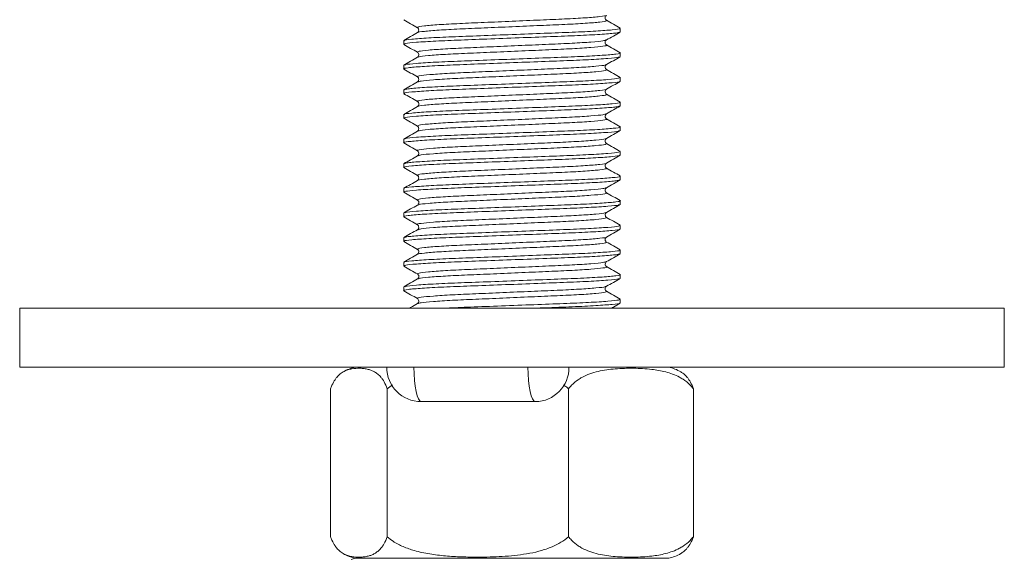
# Model space of a CAD drawing. Header units: millimetres. Extents: x 0 to 210, y 0 to 297.
# Tile 18 of 22: x 95 to 128, y 232 to 250. Entities that reach past the tile are written whole.
import ezdxf

# ---------------------------------------------------------------- set-up
doc = ezdxf.new("R2010")
doc.units = ezdxf.units.MM

msp = doc.modelspace()

# ---------------------------------------------------------------- linework, layer by layer
at = {"color": 179, "linetype": 'Continuous', "lineweight": 15}
for p, q in [((115.284, 249.381), (115.284, 249.501)), ((107.951, 249.084), (107.951, 248.965)), ((115.284, 248.548), (115.284, 248.668)), ((108.43, 248.537), (108.416, 248.524)), ((107.951, 248.251), (107.951, 248.131)), ((115.284, 247.715), (115.284, 247.834)), ((107.951, 247.418), (107.951, 247.298)), ((115.284, 246.881), (115.284, 247.001)), ((107.951, 246.584), (107.951, 246.465)), ((115.284, 246.048), (115.284, 246.168)), ((107.951, 245.751), (107.951, 245.631)), ((115.284, 245.215), (115.284, 245.334)), ((107.951, 244.918), (107.951, 244.798)), ((115.284, 244.381), (115.284, 244.501)), ((107.951, 244.084), (107.951, 243.965)), ((115.284, 243.548), (115.284, 243.668)), ((108.43, 243.536), (108.416, 243.524)), ((107.951, 243.251), (107.951, 243.131)), ((115.284, 242.715), (115.284, 242.834)), ((107.951, 242.418), (107.951, 242.298)), ((115.284, 241.881), (115.284, 242.001)), ((107.951, 241.584), (107.951, 241.465)), ((115.284, 241.048), (115.284, 241.168)), ((107.951, 240.751), (107.951, 240.631)), ((115.284, 240.215), (115.284, 240.334)), ((94.951, 240.041), (94.951, 238.041)), ((94.951, 240.041), (128.284, 240.041)), ((128.284, 240.041), (128.284, 238.041)), ((94.951, 238.041), (128.284, 238.041)), ((108.297, 238.041), (108.302, 237.813)), ((112.157, 238.041), (112.162, 237.813)), ((108.302, 237.813), (108.316, 237.594)), ((112.162, 237.813), (112.176, 237.594)), ((107.391, 237.309), (107.568, 237.445)), ((108.316, 237.594), (108.339, 237.392)), ((108.339, 237.392), (108.37, 237.216)), ((112.176, 237.594), (112.199, 237.392)), ((112.199, 237.392), (112.23, 237.216)), ((105.478, 237.309), (105.478, 232.305)), ((107.391, 237.309), (107.391, 232.305)), ((108.37, 237.216), (108.407, 237.071)), ((108.407, 237.071), (108.45, 236.963)), ((112.23, 237.216), (112.267, 237.071)), ((112.267, 237.071), (112.31, 236.963)), ((113.531, 237.309), (113.531, 232.305)), ((117.758, 237.309), (117.758, 232.305)), ((108.45, 236.963), (108.497, 236.896)), ((108.497, 236.896), (108.545, 236.874)), ((108.545, 236.874), (112.405, 236.874)), ((112.31, 236.963), (112.357, 236.896)), ((112.357, 236.896), (112.405, 236.874)), ((110.491, 231.574), (106.314, 231.574)), ((106.314, 231.574), (116.921, 231.574))]:
    msp.add_line(p, q, dxfattribs=at)
for centre, radius, start, end in [((106.654, 236.564), 1.516, 102.9485, 119.6472), ((108.545, 238.041), 1.167, 180, 270), ((112.392, 238.027), 1.154, 270.6695, 0.6542), ((116.582, 236.564), 1.516, 60.3307, 77.0515), ((106.654, 233.051), 1.516, 240.3307, 257.0515), ((116.582, 233.051), 1.516, 282.9485, 299.6472), ((106.654, 230.097), 1.516, 102.9485, 108.3965)]:
    msp.add_arc(centre, radius, start, end, dxfattribs=at)
for points, knots in [([(107.957, 249.791), (108.034, 249.747), (108.187, 249.658), (108.34, 249.57), (108.416, 249.525)], [0, 0, 0, 0, 0.50005, 1, 1, 1, 1]), ([(114.809, 249.942), (114.81, 249.941), (114.831, 249.928), (114.613, 249.9), (114.143, 249.858), (113.43, 249.819), (112.574, 249.784), (111.626, 249.742), (110.678, 249.701), (109.819, 249.665), (109.106, 249.627), (108.619, 249.585), (108.388, 249.551), (108.432, 249.532), (108.448, 249.525)], [0, 0, 0, 0, 0.0078875, 0.1017533, 0.1975274, 0.2910102, 0.3824948, 0.4777205, 0.5729844, 0.6645203, 0.7579256, 0.8536954, 0.9476312, 1, 1, 1, 1]), ([(114.787, 249.774), (114.803, 249.768), (114.849, 249.749), (114.623, 249.715), (114.14, 249.673), (113.431, 249.634), (112.574, 249.599), (111.626, 249.558), (110.678, 249.516), (109.819, 249.481), (109.103, 249.442), (108.629, 249.4), (108.407, 249.372), (108.427, 249.358), (108.429, 249.357)], [0, 0, 0, 0, 0.050765, 0.144622, 0.240387, 0.33386, 0.425336, 0.520553, 0.615808, 0.707335, 0.800731, 0.896492, 0.990419, 1, 1, 1, 1]), ([(114.82, 249.774), (114.808, 249.782), (114.785, 249.8), (114.767, 249.858), (114.785, 249.916), (114.808, 249.933), (114.82, 249.942)], [0, 0, 0, 0, 0.248393, 0.500012, 0.75162, 1, 1, 1, 1]), ([(115.278, 249.508), (115.202, 249.553), (115.049, 249.641), (114.896, 249.73), (114.819, 249.774)], [0, 0, 0, 0, 0.500051, 1, 1, 1, 1]), ([(108.416, 249.357), (108.34, 249.313), (108.187, 249.224), (108.034, 249.136), (107.957, 249.092)], [0, 0, 0, 0, 0.499949, 1, 1, 1, 1]), ([(107.985, 249.084), (107.976, 249.088), (107.939, 249.105), (108.196, 249.136), (108.747, 249.178), (109.562, 249.216), (110.544, 249.252), (111.628, 249.293), (112.71, 249.335), (113.689, 249.37), (114.502, 249.409), (115.047, 249.451), (115.299, 249.481), (115.261, 249.498), (115.252, 249.501)], [0, 0, 0, 0, 0.030988, 0.124917, 0.220678, 0.314077, 0.405608, 0.500863, 0.596081, 0.68756, 0.781037, 0.876802, 0.970661, 1, 1, 1, 1]), ([(115.252, 249.374), (115.228, 249.364), (115.17, 249.342), (114.711, 249.303), (113.984, 249.262), (113.052, 249.227), (111.996, 249.187), (110.898, 249.145), (109.873, 249.107), (108.995, 249.071), (108.347, 249.03), (107.986, 248.993), (107.984, 248.973), (107.984, 248.965)], [0, 0, 0, 0, 0.07404, 0.171458, 0.267956, 0.360825, 0.456895, 0.554438, 0.649192, 0.742794, 0.840046, 0.936858, 1, 1, 1, 1]), ([(108.416, 249.526), (108.427, 249.517), (108.45, 249.499), (108.468, 249.441), (108.45, 249.383), (108.427, 249.366), (108.416, 249.357)], [0, 0, 0, 0, 0.248325, 0.500007, 0.751682, 1, 1, 1, 1]), ([(114.819, 249.109), (114.896, 249.153), (115.049, 249.241), (115.202, 249.33), (115.278, 249.374)], [0, 0, 0, 0, 0.49995, 1, 1, 1, 1]), ([(114.795, 249.108), (114.774, 249.099), (114.724, 249.077), (114.324, 249.039), (113.689, 248.998), (112.873, 248.963), (111.948, 248.923), (110.988, 248.881), (110.091, 248.843), (109.323, 248.807), (108.753, 248.765), (108.421, 248.726), (108.425, 248.703), (108.427, 248.692)], [0, 0, 0, 0, 0.0704121, 0.1659575, 0.2606004, 0.3516799, 0.4459021, 0.5415707, 0.6345009, 0.7263002, 0.821683, 0.9166337, 1, 1, 1, 1]), ([(114.819, 248.94), (114.808, 248.949), (114.785, 248.967), (114.767, 249.025), (114.785, 249.082), (114.808, 249.1), (114.819, 249.109)], [0, 0, 0, 0, 0.248479, 0.499984, 0.751506, 1, 1, 1, 1]), ([(107.957, 248.958), (108.034, 248.913), (108.187, 248.825), (108.34, 248.736), (108.416, 248.692)], [0, 0, 0, 0, 0.500051, 1, 1, 1, 1]), ([(107.995, 248.259), (107.997, 248.264), (108.003, 248.282), (108.351, 248.316), (108.994, 248.358), (109.874, 248.394), (110.898, 248.432), (111.995, 248.474), (113.053, 248.514), (113.982, 248.549), (114.721, 248.589), (115.164, 248.631), (115.337, 248.658), (115.266, 248.673), (115.254, 248.675)], [0, 0, 0, 0, 0.043066, 0.138056, 0.233478, 0.325318, 0.418288, 0.513996, 0.608258, 0.699379, 0.794061, 0.889646, 0.981981, 1, 1, 1, 1]), ([(108.416, 248.692), (108.429, 248.682), (108.45, 248.665), (108.463, 248.631), (108.466, 248.587), (108.454, 248.567), (108.446, 248.552)], [0, 0, 0, 0, 0.2346254, 0.3780654, 0.5475525, 1, 1, 1, 1]), ([(114.797, 248.941), (114.808, 248.938), (114.872, 248.923), (114.722, 248.896), (114.334, 248.854), (113.686, 248.813), (112.874, 248.778), (111.948, 248.738), (110.987, 248.696), (110.091, 248.658), (109.322, 248.622), (108.759, 248.581), (108.456, 248.547), (108.45, 248.529), (108.449, 248.524)], [0, 0, 0, 0, 0.020222, 0.112582, 0.208195, 0.302905, 0.394049, 0.488338, 0.584074, 0.67707, 0.768934, 0.864384, 0.959402, 1, 1, 1, 1]), ([(115.278, 248.675), (115.202, 248.719), (115.049, 248.808), (114.896, 248.896), (114.819, 248.94)], [0, 0, 0, 0, 0.500051, 1, 1, 1, 1]), ([(115.241, 248.54), (115.24, 248.535), (115.236, 248.517), (114.894, 248.484), (114.256, 248.442), (113.38, 248.406), (112.358, 248.368), (111.26, 248.326), (110.201, 248.286), (109.27, 248.251), (108.526, 248.21), (108.076, 248.169), (107.9, 248.141), (107.971, 248.126), (107.983, 248.124)], [0, 0, 0, 0, 0.041336, 0.136275, 0.231726, 0.323638, 0.416519, 0.512211, 0.606536, 0.697643, 0.792267, 0.887872, 0.980299, 1, 1, 1, 1]), ([(108.416, 248.524), (108.34, 248.479), (108.187, 248.391), (108.034, 248.303), (107.957, 248.258)], [0, 0, 0, 0, 0.499949, 1, 1, 1, 1]), ([(114.819, 248.275), (114.896, 248.32), (115.049, 248.408), (115.202, 248.497), (115.278, 248.541)], [0, 0, 0, 0, 0.499949, 1, 1, 1, 1]), ([(107.957, 248.124), (108.034, 248.08), (108.187, 247.991), (108.34, 247.903), (108.416, 247.859)], [0, 0, 0, 0, 0.500051, 1, 1, 1, 1]), ([(114.787, 248.275), (114.786, 248.27), (114.782, 248.253), (114.485, 248.219), (113.927, 248.178), (113.16, 248.141), (112.265, 248.103), (111.305, 248.062), (110.378, 248.022), (109.563, 247.987), (108.912, 247.946), (108.518, 247.904), (108.364, 247.877), (108.428, 247.861), (108.44, 247.858)], [0, 0, 0, 0, 0.038847, 0.133816, 0.229296, 0.321234, 0.414141, 0.509862, 0.604215, 0.695347, 0.789999, 0.885633, 0.978087, 1, 1, 1, 1]), ([(114.807, 248.107), (114.81, 248.097), (114.817, 248.074), (114.491, 248.034), (113.925, 247.993), (113.16, 247.957), (112.265, 247.919), (111.305, 247.877), (110.379, 247.837), (109.56, 247.802), (108.921, 247.761), (108.515, 247.723), (108.462, 247.7), (108.439, 247.691)], [0, 0, 0, 0, 0.0816197, 0.1765211, 0.2719337, 0.3638062, 0.4566473, 0.5523014, 0.6465871, 0.7376548, 0.8322401, 0.9278065, 1, 1, 1, 1]), ([(114.819, 248.107), (114.807, 248.116), (114.783, 248.136), (114.767, 248.196), (114.787, 248.252), (114.808, 248.267), (114.819, 248.275)], [0, 0, 0, 0, 0.217135, 0.452752, 0.715459, 1, 1, 1, 1]), ([(115.278, 247.842), (115.202, 247.886), (115.049, 247.974), (114.896, 248.063), (114.819, 248.107)], [0, 0, 0, 0, 0.50005, 1, 1, 1, 1]), ([(108.416, 247.69), (108.34, 247.646), (108.187, 247.558), (108.034, 247.469), (107.957, 247.425)], [0, 0, 0, 0, 0.49995, 1, 1, 1, 1]), ([(115.252, 247.715), (115.261, 247.711), (115.299, 247.695), (115.047, 247.664), (114.502, 247.622), (113.69, 247.583), (112.711, 247.548), (111.628, 247.507), (110.545, 247.465), (109.563, 247.43), (108.747, 247.391), (108.196, 247.349), (107.939, 247.318), (107.976, 247.302), (107.985, 247.298)], [0, 0, 0, 0, 0.029277, 0.123133, 0.218899, 0.312378, 0.403856, 0.499072, 0.594329, 0.685862, 0.779258, 0.875018, 0.96895, 1, 1, 1, 1]), ([(107.982, 247.425), (108.008, 247.435), (108.069, 247.458), (108.536, 247.497), (109.267, 247.538), (110.202, 247.572), (111.26, 247.613), (112.358, 247.654), (113.38, 247.692), (114.255, 247.729), (114.898, 247.77), (115.253, 247.807), (115.251, 247.827), (115.251, 247.834)], [0, 0, 0, 0, 0.075847, 0.173287, 0.269727, 0.362584, 0.458719, 0.556249, 0.650912, 0.744589, 0.841872, 0.938635, 1, 1, 1, 1]), ([(108.416, 247.859), (108.428, 247.85), (108.45, 247.832), (108.468, 247.775), (108.45, 247.717), (108.428, 247.699), (108.416, 247.69)], [0, 0, 0, 0, 0.248557, 0.499996, 0.751439, 1, 1, 1, 1]), ([(114.819, 247.442), (114.896, 247.486), (115.049, 247.575), (115.202, 247.663), (115.278, 247.708)], [0, 0, 0, 0, 0.499949, 1, 1, 1, 1]), ([(114.809, 247.442), (114.811, 247.441), (114.831, 247.428), (114.613, 247.4), (114.143, 247.358), (113.431, 247.319), (112.574, 247.284), (111.627, 247.242), (110.679, 247.201), (109.819, 247.165), (109.106, 247.127), (108.619, 247.085), (108.388, 247.051), (108.432, 247.032), (108.448, 247.025)], [0, 0, 0, 0, 0.007854, 0.101719, 0.197494, 0.290981, 0.382465, 0.477691, 0.572957, 0.664496, 0.7579, 0.853671, 0.94761, 1, 1, 1, 1]), ([(114.806, 247.287), (114.801, 247.29), (114.79, 247.297), (114.769, 247.337), (114.772, 247.38), (114.785, 247.415), (114.806, 247.432), (114.819, 247.442)], [0, 0, 0, 0, 0.2786549, 0.6111175, 0.7331801, 0.8353083, 1, 1, 1, 1]), ([(107.957, 247.291), (108.034, 247.247), (108.187, 247.158), (108.34, 247.07), (108.416, 247.025)], [0, 0, 0, 0, 0.500046, 1, 1, 1, 1]), ([(107.985, 246.584), (107.976, 246.588), (107.939, 246.605), (108.196, 246.636), (108.747, 246.678), (109.563, 246.716), (110.545, 246.752), (111.628, 246.793), (112.711, 246.835), (113.69, 246.87), (114.502, 246.909), (115.047, 246.951), (115.299, 246.981), (115.261, 246.998), (115.252, 247.001)], [0, 0, 0, 0, 0.03105, 0.124982, 0.220742, 0.314138, 0.405671, 0.500928, 0.596144, 0.687622, 0.781101, 0.876867, 0.970723, 1, 1, 1, 1]), ([(108.416, 247.025), (108.427, 247.017), (108.45, 247), (108.468, 246.943), (108.451, 246.884), (108.428, 246.866), (108.416, 246.857)], [0, 0, 0, 0, 0.259687, 0.515473, 0.7621, 1, 1, 1, 1]), ([(114.787, 247.274), (114.803, 247.268), (114.849, 247.249), (114.623, 247.215), (114.141, 247.173), (113.432, 247.134), (112.574, 247.099), (111.627, 247.058), (110.679, 247.016), (109.82, 246.981), (109.104, 246.942), (108.629, 246.9), (108.407, 246.872), (108.427, 246.858), (108.429, 246.857)], [0, 0, 0, 0, 0.0506518, 0.1445151, 0.2402895, 0.3337753, 0.4252582, 0.5204826, 0.615748, 0.707286, 0.8006886, 0.8964583, 0.990397, 1, 1, 1, 1]), ([(115.278, 247.008), (115.202, 247.053), (115.049, 247.141), (114.896, 247.23), (114.819, 247.274)], [0, 0, 0, 0, 0.5000505, 1, 1, 1, 1]), ([(108.416, 246.857), (108.34, 246.813), (108.187, 246.724), (108.034, 246.636), (107.957, 246.592)], [0, 0, 0, 0, 0.49995, 1, 1, 1, 1]), ([(115.252, 246.874), (115.227, 246.864), (115.17, 246.842), (114.711, 246.803), (113.985, 246.762), (113.053, 246.727), (111.996, 246.687), (110.898, 246.646), (109.874, 246.607), (108.995, 246.571), (108.348, 246.53), (107.986, 246.493), (107.984, 246.473), (107.984, 246.465)], [0, 0, 0, 0, 0.073924, 0.171347, 0.267853, 0.360726, 0.456799, 0.554348, 0.649111, 0.742715, 0.839971, 0.93679, 1, 1, 1, 1]), ([(114.819, 246.609), (114.896, 246.653), (115.049, 246.741), (115.202, 246.83), (115.278, 246.874)], [0, 0, 0, 0, 0.499949, 1, 1, 1, 1]), ([(107.957, 246.457), (108.034, 246.413), (108.187, 246.325), (108.34, 246.236), (108.416, 246.192)], [0, 0, 0, 0, 0.500051, 1, 1, 1, 1]), ([(114.795, 246.608), (114.774, 246.599), (114.724, 246.577), (114.324, 246.539), (113.689, 246.498), (112.873, 246.463), (111.949, 246.423), (110.988, 246.381), (110.092, 246.343), (109.323, 246.307), (108.753, 246.265), (108.421, 246.226), (108.425, 246.203), (108.426, 246.192)], [0, 0, 0, 0, 0.070293, 0.165839, 0.260487, 0.351569, 0.445791, 0.541462, 0.634398, 0.726197, 0.821581, 0.916535, 1, 1, 1, 1]), ([(114.797, 246.441), (114.808, 246.438), (114.872, 246.423), (114.722, 246.396), (114.334, 246.354), (113.687, 246.313), (112.874, 246.278), (111.949, 246.238), (110.988, 246.196), (110.092, 246.158), (109.322, 246.122), (108.759, 246.081), (108.457, 246.047), (108.45, 246.029), (108.449, 246.024)], [0, 0, 0, 0, 0.020205, 0.112563, 0.208177, 0.302891, 0.394037, 0.488326, 0.584064, 0.677065, 0.768929, 0.86438, 0.959401, 1, 1, 1, 1]), ([(114.819, 246.44), (114.813, 246.445), (114.799, 246.454), (114.783, 246.476), (114.772, 246.502), (114.769, 246.548), (114.797, 246.596), (114.811, 246.604), (114.819, 246.609)], [0, 0, 0, 0, 0.0582756, 0.1247475, 0.2032391, 0.2987932, 0.5677433, 1, 1, 1, 1]), ([(115.278, 246.175), (115.202, 246.219), (115.049, 246.308), (114.896, 246.396), (114.819, 246.44)], [0, 0, 0, 0, 0.500051, 1, 1, 1, 1]), ([(115.241, 246.04), (115.24, 246.035), (115.236, 246.017), (114.894, 245.984), (114.256, 245.942), (113.38, 245.906), (112.359, 245.868), (111.261, 245.826), (110.202, 245.786), (109.27, 245.751), (108.526, 245.71), (108.077, 245.669), (107.9, 245.641), (107.971, 245.626), (107.983, 245.624)], [0, 0, 0, 0, 0.041255, 0.136194, 0.231645, 0.32356, 0.416438, 0.512129, 0.606456, 0.697564, 0.792185, 0.887791, 0.980222, 1, 1, 1, 1]), ([(108.416, 246.024), (108.34, 245.98), (108.187, 245.891), (108.034, 245.803), (107.957, 245.758)], [0, 0, 0, 0, 0.4999494, 1, 1, 1, 1]), ([(107.995, 245.759), (107.997, 245.764), (108.003, 245.782), (108.351, 245.816), (108.995, 245.858), (109.874, 245.894), (110.898, 245.932), (111.996, 245.974), (113.053, 246.014), (113.982, 246.049), (114.722, 246.089), (115.165, 246.131), (115.337, 246.158), (115.266, 246.173), (115.254, 246.175)], [0, 0, 0, 0, 0.043068, 0.138061, 0.233484, 0.325323, 0.418298, 0.514007, 0.608269, 0.699391, 0.794077, 0.889662, 0.981995, 1, 1, 1, 1]), ([(108.416, 246.192), (108.428, 246.183), (108.45, 246.166), (108.468, 246.108), (108.45, 246.05), (108.428, 246.032), (108.416, 246.024)], [0, 0, 0, 0, 0.24856, 0.500003, 0.751443, 1, 1, 1, 1]), ([(114.819, 245.775), (114.896, 245.82), (115.049, 245.908), (115.202, 245.997), (115.278, 246.041)], [0, 0, 0, 0, 0.49995, 1, 1, 1, 1]), ([(114.787, 245.775), (114.786, 245.77), (114.782, 245.753), (114.485, 245.719), (113.927, 245.678), (113.16, 245.641), (112.266, 245.604), (111.306, 245.562), (110.379, 245.522), (109.563, 245.487), (108.912, 245.446), (108.518, 245.404), (108.364, 245.377), (108.428, 245.361), (108.44, 245.358)], [0, 0, 0, 0, 0.038769, 0.133736, 0.229217, 0.321158, 0.414062, 0.509783, 0.604138, 0.69527, 0.789921, 0.885556, 0.978013, 1, 1, 1, 1]), ([(114.819, 245.607), (114.808, 245.616), (114.786, 245.633), (114.767, 245.69), (114.784, 245.748), (114.808, 245.766), (114.819, 245.775)], [0, 0, 0, 0, 0.26052, 0.516458, 0.762651, 1, 1, 1, 1]), ([(107.957, 245.624), (108.034, 245.58), (108.187, 245.491), (108.34, 245.403), (108.416, 245.359)], [0, 0, 0, 0, 0.50005, 1, 1, 1, 1]), ([(107.981, 244.925), (108.008, 244.935), (108.069, 244.958), (108.537, 244.997), (109.268, 245.038), (110.203, 245.072), (111.261, 245.113), (112.359, 245.154), (113.381, 245.192), (114.256, 245.229), (114.898, 245.27), (115.253, 245.307), (115.251, 245.327), (115.251, 245.334)], [0, 0, 0, 0, 0.075931, 0.173369, 0.269806, 0.362661, 0.458796, 0.556323, 0.650982, 0.744659, 0.841942, 0.938701, 1, 1, 1, 1]), ([(108.416, 245.359), (108.425, 245.354), (108.439, 245.346), (108.466, 245.297), (108.463, 245.252), (108.451, 245.218), (108.429, 245.201), (108.416, 245.19)], [0, 0, 0, 0, 0.423518, 0.693164, 0.79054, 0.871225, 1, 1, 1, 1]), ([(114.807, 245.607), (114.81, 245.597), (114.817, 245.574), (114.491, 245.535), (113.926, 245.493), (113.161, 245.457), (112.266, 245.419), (111.306, 245.377), (110.38, 245.337), (109.561, 245.302), (108.922, 245.261), (108.515, 245.223), (108.462, 245.2), (108.439, 245.191)], [0, 0, 0, 0, 0.081518, 0.1764199, 0.2718359, 0.3637133, 0.4565535, 0.5522094, 0.6464996, 0.7375692, 0.8321547, 0.9277241, 1, 1, 1, 1]), ([(115.278, 245.342), (115.202, 245.386), (115.049, 245.474), (114.896, 245.563), (114.819, 245.607)], [0, 0, 0, 0, 0.500051, 1, 1, 1, 1]), ([(108.416, 245.19), (108.34, 245.146), (108.187, 245.058), (108.034, 244.969), (107.957, 244.925)], [0, 0, 0, 0, 0.499949, 1, 1, 1, 1]), ([(115.252, 245.215), (115.261, 245.211), (115.299, 245.195), (115.047, 245.164), (114.503, 245.122), (113.691, 245.084), (112.711, 245.048), (111.629, 245.007), (110.546, 244.965), (109.564, 244.93), (108.747, 244.891), (108.196, 244.849), (107.939, 244.818), (107.976, 244.802), (107.985, 244.798)], [0, 0, 0, 0, 0.029215, 0.123068, 0.218834, 0.312316, 0.403792, 0.499006, 0.594265, 0.6858, 0.779193, 0.874954, 0.968888, 1, 1, 1, 1]), ([(114.819, 244.942), (114.896, 244.986), (115.049, 245.075), (115.202, 245.163), (115.278, 245.208)], [0, 0, 0, 0, 0.49995, 1, 1, 1, 1]), ([(107.957, 244.791), (108.034, 244.747), (108.187, 244.658), (108.34, 244.57), (108.416, 244.525)], [0, 0, 0, 0, 0.50005, 1, 1, 1, 1]), ([(114.809, 244.942), (114.811, 244.941), (114.831, 244.928), (114.613, 244.9), (114.144, 244.858), (113.431, 244.819), (112.575, 244.784), (111.628, 244.742), (110.68, 244.701), (109.82, 244.665), (109.107, 244.627), (108.62, 244.585), (108.388, 244.551), (108.432, 244.532), (108.448, 244.525)], [0, 0, 0, 0, 0.007761, 0.101622, 0.197396, 0.290885, 0.382366, 0.477589, 0.572856, 0.664396, 0.757795, 0.853565, 0.947506, 1, 1, 1, 1]), ([(114.787, 244.774), (114.803, 244.768), (114.849, 244.749), (114.623, 244.715), (114.141, 244.673), (113.432, 244.634), (112.575, 244.599), (111.628, 244.558), (110.679, 244.516), (109.82, 244.481), (109.104, 244.442), (108.629, 244.4), (108.407, 244.372), (108.427, 244.358), (108.429, 244.357)], [0, 0, 0, 0, 0.050586, 0.144447, 0.240222, 0.333711, 0.425193, 0.520416, 0.615684, 0.707224, 0.800624, 0.896394, 0.990336, 1, 1, 1, 1]), ([(114.819, 244.774), (114.808, 244.782), (114.785, 244.8), (114.767, 244.858), (114.785, 244.916), (114.808, 244.933), (114.82, 244.942)], [0, 0, 0, 0, 0.248475, 0.500016, 0.75154, 1, 1, 1, 1]), ([(115.278, 244.508), (115.202, 244.553), (115.049, 244.641), (114.896, 244.729), (114.819, 244.774)], [0, 0, 0, 0, 0.500051, 1, 1, 1, 1]), ([(108.416, 244.357), (108.34, 244.313), (108.187, 244.224), (108.034, 244.136), (107.957, 244.092)], [0, 0, 0, 0, 0.4999495, 1, 1, 1, 1]), ([(107.975, 244.092), (107.972, 244.093), (107.948, 244.107), (108.202, 244.136), (108.746, 244.178), (109.564, 244.216), (110.545, 244.252), (111.629, 244.293), (112.711, 244.335), (113.691, 244.37), (114.503, 244.409), (115.047, 244.451), (115.299, 244.481), (115.261, 244.498), (115.252, 244.501)], [0, 0, 0, 0, 0.012713, 0.108431, 0.20601, 0.301177, 0.39445, 0.491517, 0.58854, 0.681753, 0.77701, 0.874595, 0.970231, 1, 1, 1, 1]), ([(115.252, 244.374), (115.228, 244.364), (115.171, 244.342), (114.711, 244.303), (113.985, 244.262), (113.053, 244.227), (111.997, 244.187), (110.899, 244.146), (109.875, 244.108), (108.996, 244.071), (108.348, 244.03), (107.986, 243.993), (107.984, 243.973), (107.984, 243.965)], [0, 0, 0, 0, 0.073909, 0.171325, 0.267828, 0.360697, 0.456762, 0.554307, 0.649067, 0.742663, 0.839913, 0.936729, 1, 1, 1, 1]), ([(108.416, 244.526), (108.427, 244.517), (108.45, 244.499), (108.468, 244.441), (108.45, 244.383), (108.427, 244.366), (108.416, 244.357)], [0, 0, 0, 0, 0.2482988, 0.4999957, 0.7516969, 1, 1, 1, 1]), ([(114.819, 244.109), (114.896, 244.153), (115.049, 244.241), (115.202, 244.33), (115.278, 244.374)], [0, 0, 0, 0, 0.49995, 1, 1, 1, 1]), ([(114.795, 244.108), (114.774, 244.099), (114.724, 244.077), (114.325, 244.039), (113.69, 243.998), (112.874, 243.963), (111.95, 243.923), (110.989, 243.881), (110.092, 243.843), (109.324, 243.807), (108.754, 243.765), (108.421, 243.726), (108.425, 243.703), (108.426, 243.692)], [0, 0, 0, 0, 0.070283, 0.165827, 0.260474, 0.351554, 0.445772, 0.541441, 0.634378, 0.726172, 0.821552, 0.916506, 1, 1, 1, 1]), ([(114.82, 243.94), (114.808, 243.949), (114.785, 243.967), (114.767, 244.025), (114.785, 244.082), (114.808, 244.1), (114.82, 244.109)], [0, 0, 0, 0, 0.2484, 0.499986, 0.751586, 1, 1, 1, 1]), ([(107.957, 243.958), (108.034, 243.913), (108.187, 243.825), (108.34, 243.736), (108.416, 243.692)], [0, 0, 0, 0, 0.50005, 1, 1, 1, 1]), ([(107.995, 243.259), (107.997, 243.264), (108.003, 243.282), (108.351, 243.316), (108.995, 243.358), (109.875, 243.394), (110.899, 243.432), (111.997, 243.474), (113.054, 243.514), (113.983, 243.549), (114.722, 243.59), (115.165, 243.631), (115.337, 243.658), (115.266, 243.673), (115.254, 243.675)], [0, 0, 0, 0, 0.043185, 0.138177, 0.233595, 0.325429, 0.418404, 0.514112, 0.608368, 0.699488, 0.794173, 0.889755, 0.982082, 1, 1, 1, 1]), ([(108.416, 243.692), (108.423, 243.687), (108.437, 243.678), (108.454, 243.656), (108.465, 243.628), (108.467, 243.598), (108.459, 243.569), (108.451, 243.557), (108.446, 243.55)], [0, 0, 0, 0, 0.092208, 0.197961, 0.325046, 0.487989, 0.706024, 1, 1, 1, 1]), ([(114.797, 243.941), (114.808, 243.938), (114.872, 243.923), (114.722, 243.896), (114.334, 243.854), (113.687, 243.813), (112.875, 243.778), (111.95, 243.738), (110.989, 243.696), (110.092, 243.658), (109.322, 243.622), (108.76, 243.581), (108.457, 243.547), (108.45, 243.529), (108.449, 243.524)], [0, 0, 0, 0, 0.020117, 0.112469, 0.208079, 0.302792, 0.393935, 0.488218, 0.583954, 0.676955, 0.768813, 0.86426, 0.95928, 1, 1, 1, 1]), ([(115.278, 243.675), (115.202, 243.719), (115.049, 243.808), (114.896, 243.896), (114.819, 243.94)], [0, 0, 0, 0, 0.50005, 1, 1, 1, 1]), ([(115.241, 243.54), (115.24, 243.535), (115.236, 243.517), (114.895, 243.484), (114.257, 243.442), (113.381, 243.406), (112.359, 243.368), (111.262, 243.326), (110.203, 243.286), (109.271, 243.251), (108.527, 243.21), (108.077, 243.169), (107.9, 243.141), (107.971, 243.126), (107.983, 243.124)], [0, 0, 0, 0, 0.041205, 0.136141, 0.231593, 0.323511, 0.416384, 0.512075, 0.606404, 0.69751, 0.79213, 0.887735, 0.980169, 1, 1, 1, 1]), ([(108.416, 243.524), (108.34, 243.48), (108.187, 243.391), (108.034, 243.303), (107.957, 243.258)], [0, 0, 0, 0, 0.49995, 1, 1, 1, 1]), ([(114.819, 243.275), (114.896, 243.32), (115.049, 243.408), (115.202, 243.497), (115.278, 243.541)], [0, 0, 0, 0, 0.499949, 1, 1, 1, 1]), ([(107.957, 243.124), (108.034, 243.08), (108.187, 242.991), (108.34, 242.903), (108.416, 242.859)], [0, 0, 0, 0, 0.5000506, 1, 1, 1, 1]), ([(114.787, 243.275), (114.786, 243.27), (114.782, 243.253), (114.485, 243.219), (113.928, 243.178), (113.161, 243.141), (112.267, 243.104), (111.306, 243.062), (110.38, 243.022), (109.564, 242.987), (108.913, 242.946), (108.518, 242.904), (108.364, 242.877), (108.428, 242.861), (108.44, 242.858)], [0, 0, 0, 0, 0.038716, 0.133681, 0.229163, 0.321105, 0.414005, 0.509726, 0.604082, 0.695214, 0.789861, 0.885496, 0.977956, 1, 1, 1, 1]), ([(114.807, 243.107), (114.81, 243.097), (114.817, 243.074), (114.491, 243.035), (113.926, 242.993), (113.161, 242.957), (112.267, 242.919), (111.306, 242.877), (110.38, 242.837), (109.561, 242.802), (108.922, 242.761), (108.515, 242.723), (108.462, 242.7), (108.439, 242.691)], [0, 0, 0, 0, 0.0814953, 0.1763959, 0.2718134, 0.3636941, 0.4565315, 0.5521873, 0.6464803, 0.73755, 0.8321339, 0.9277045, 1, 1, 1, 1]), ([(114.819, 243.107), (114.809, 243.115), (114.789, 243.129), (114.767, 243.184), (114.781, 243.246), (114.807, 243.266), (114.819, 243.275)], [0, 0, 0, 0, 0.310303, 0.576944, 0.801592, 1, 1, 1, 1]), ([(115.278, 242.842), (115.202, 242.886), (115.049, 242.974), (114.896, 243.063), (114.819, 243.107)], [0, 0, 0, 0, 0.50005, 1, 1, 1, 1]), ([(108.416, 242.69), (108.34, 242.646), (108.187, 242.558), (108.034, 242.469), (107.957, 242.425)], [0, 0, 0, 0, 0.499949, 1, 1, 1, 1]), ([(115.252, 242.715), (115.261, 242.711), (115.299, 242.695), (115.048, 242.664), (114.503, 242.622), (113.691, 242.584), (112.712, 242.548), (111.63, 242.507), (110.546, 242.465), (109.564, 242.43), (108.748, 242.391), (108.197, 242.349), (107.939, 242.318), (107.976, 242.302), (107.985, 242.298)], [0, 0, 0, 0, 0.029152, 0.123003, 0.218769, 0.312254, 0.403728, 0.498941, 0.594201, 0.685738, 0.779128, 0.874889, 0.968825, 1, 1, 1, 1]), ([(107.981, 242.425), (108.008, 242.435), (108.069, 242.458), (108.537, 242.497), (109.268, 242.538), (110.204, 242.573), (111.262, 242.613), (112.359, 242.654), (113.381, 242.692), (114.256, 242.729), (114.898, 242.77), (115.253, 242.807), (115.251, 242.827), (115.251, 242.834)], [0, 0, 0, 0, 0.075952, 0.173396, 0.269835, 0.362694, 0.458837, 0.556368, 0.651027, 0.744712, 0.842001, 0.938762, 1, 1, 1, 1]), ([(108.416, 242.859), (108.428, 242.85), (108.45, 242.832), (108.468, 242.775), (108.45, 242.717), (108.428, 242.699), (108.416, 242.69)], [0, 0, 0, 0, 0.248556, 0.4999975, 0.7514415, 1, 1, 1, 1]), ([(114.819, 242.442), (114.896, 242.486), (115.049, 242.575), (115.202, 242.663), (115.278, 242.708)], [0, 0, 0, 0, 0.499949, 1, 1, 1, 1]), ([(114.809, 242.442), (114.811, 242.441), (114.832, 242.428), (114.613, 242.4), (114.144, 242.358), (113.432, 242.319), (112.576, 242.284), (111.628, 242.242), (110.68, 242.201), (109.82, 242.165), (109.107, 242.127), (108.62, 242.085), (108.388, 242.051), (108.432, 242.032), (108.448, 242.025)], [0, 0, 0, 0, 0.007719, 0.1015783, 0.1973543, 0.2908472, 0.3823276, 0.4775503, 0.5728199, 0.6643632, 0.7577611, 0.8535317, 0.9474769, 1, 1, 1, 1]), ([(114.806, 242.286), (114.801, 242.288), (114.794, 242.292), (114.776, 242.32), (114.769, 242.348), (114.77, 242.378), (114.781, 242.406), (114.798, 242.428), (114.813, 242.438), (114.819, 242.442)], [0, 0, 0, 0, 0.329262, 0.525288, 0.671169, 0.780665, 0.866378, 0.937779, 1, 1, 1, 1]), ([(107.957, 242.291), (108.034, 242.247), (108.187, 242.158), (108.34, 242.07), (108.416, 242.025)], [0, 0, 0, 0, 0.5000506, 1, 1, 1, 1]), ([(107.975, 241.592), (107.972, 241.593), (107.948, 241.607), (108.202, 241.636), (108.746, 241.678), (109.565, 241.716), (110.546, 241.752), (111.63, 241.793), (112.712, 241.835), (113.691, 241.87), (114.503, 241.909), (115.048, 241.951), (115.299, 241.982), (115.261, 241.998), (115.252, 242.001)], [0, 0, 0, 0, 0.012816, 0.108533, 0.206108, 0.301268, 0.394539, 0.491604, 0.588622, 0.681829, 0.777085, 0.874666, 0.970295, 1, 1, 1, 1]), ([(108.416, 242.025), (108.428, 242.016), (108.455, 241.994), (108.468, 241.932), (108.445, 241.877), (108.426, 241.864), (108.416, 241.857)], [0, 0, 0, 0, 0.183832, 0.399434, 0.667285, 1, 1, 1, 1]), ([(114.787, 242.274), (114.803, 242.268), (114.849, 242.249), (114.623, 242.215), (114.142, 242.173), (113.433, 242.134), (112.575, 242.099), (111.628, 242.058), (110.68, 242.016), (109.821, 241.981), (109.105, 241.942), (108.63, 241.9), (108.407, 241.872), (108.427, 241.858), (108.429, 241.857)], [0, 0, 0, 0, 0.050584, 0.144433, 0.240198, 0.333681, 0.425151, 0.520363, 0.615622, 0.707155, 0.800542, 0.896302, 0.990237, 1, 1, 1, 1]), ([(115.278, 242.008), (115.202, 242.053), (115.049, 242.141), (114.896, 242.23), (114.819, 242.274)], [0, 0, 0, 0, 0.500051, 1, 1, 1, 1]), ([(108.416, 241.857), (108.34, 241.813), (108.187, 241.724), (108.034, 241.636), (107.957, 241.592)], [0, 0, 0, 0, 0.499949, 1, 1, 1, 1]), ([(115.252, 241.874), (115.227, 241.864), (115.171, 241.842), (114.712, 241.803), (113.986, 241.762), (113.054, 241.727), (111.998, 241.687), (110.9, 241.646), (109.875, 241.608), (108.996, 241.571), (108.348, 241.53), (107.986, 241.493), (107.984, 241.473), (107.984, 241.465)], [0, 0, 0, 0, 0.07378, 0.171202, 0.267714, 0.36059, 0.456659, 0.554211, 0.648981, 0.742581, 0.839836, 0.93666, 1, 1, 1, 1]), ([(114.819, 241.609), (114.896, 241.653), (115.049, 241.741), (115.202, 241.83), (115.278, 241.874)], [0, 0, 0, 0, 0.4999494, 1, 1, 1, 1]), ([(107.957, 241.457), (108.034, 241.413), (108.187, 241.325), (108.34, 241.236), (108.416, 241.192)], [0, 0, 0, 0, 0.500051, 1, 1, 1, 1]), ([(114.795, 241.608), (114.774, 241.599), (114.724, 241.577), (114.325, 241.539), (113.69, 241.498), (112.875, 241.463), (111.95, 241.423), (110.989, 241.381), (110.093, 241.343), (109.324, 241.307), (108.754, 241.265), (108.421, 241.226), (108.425, 241.203), (108.426, 241.192)], [0, 0, 0, 0, 0.070149, 0.165694, 0.260345, 0.351428, 0.445645, 0.541317, 0.634259, 0.726052, 0.821434, 0.916392, 1, 1, 1, 1]), ([(114.797, 241.441), (114.808, 241.438), (114.872, 241.423), (114.723, 241.396), (114.335, 241.354), (113.688, 241.313), (112.875, 241.278), (111.95, 241.238), (110.989, 241.196), (110.093, 241.158), (109.323, 241.122), (108.76, 241.081), (108.457, 241.047), (108.45, 241.029), (108.449, 241.024)], [0, 0, 0, 0, 0.020042, 0.112391, 0.208002, 0.302718, 0.393863, 0.488144, 0.583882, 0.676887, 0.768743, 0.86419, 0.959213, 1, 1, 1, 1]), ([(114.819, 241.44), (114.807, 241.45), (114.779, 241.473), (114.767, 241.536), (114.792, 241.591), (114.809, 241.602), (114.819, 241.609)], [0, 0, 0, 0, 0.168713, 0.374439, 0.642981, 1, 1, 1, 1]), ([(115.278, 241.175), (115.202, 241.219), (115.049, 241.308), (114.896, 241.396), (114.819, 241.44)], [0, 0, 0, 0, 0.500051, 1, 1, 1, 1]), ([(115.241, 241.04), (115.24, 241.035), (115.236, 241.017), (114.895, 240.984), (114.258, 240.942), (113.382, 240.906), (112.36, 240.868), (111.263, 240.826), (110.204, 240.786), (109.271, 240.751), (108.527, 240.711), (108.077, 240.669), (107.9, 240.641), (107.971, 240.626), (107.983, 240.624)], [0, 0, 0, 0, 0.041116, 0.136051, 0.231506, 0.323427, 0.416298, 0.51199, 0.606321, 0.697429, 0.792047, 0.887654, 0.980093, 1, 1, 1, 1]), ([(108.416, 241.024), (108.34, 240.979), (108.187, 240.891), (108.034, 240.803), (107.957, 240.758)], [0, 0, 0, 0, 0.499949, 1, 1, 1, 1]), ([(107.995, 240.759), (107.997, 240.764), (108.003, 240.782), (108.352, 240.816), (108.996, 240.858), (109.875, 240.894), (110.9, 240.932), (111.998, 240.974), (113.055, 241.014), (113.983, 241.049), (114.723, 241.09), (115.165, 241.131), (115.337, 241.158), (115.266, 241.173), (115.254, 241.175)], [0, 0, 0, 0, 0.043253, 0.138248, 0.233666, 0.325499, 0.418478, 0.514188, 0.608442, 0.699564, 0.794253, 0.889835, 0.98216, 1, 1, 1, 1]), ([(108.416, 241.192), (108.424, 241.188), (108.435, 241.183), (108.459, 241.147), (108.467, 241.119), (108.466, 241.088), (108.455, 241.06), (108.437, 241.038), (108.423, 241.028), (108.416, 241.024)], [0, 0, 0, 0, 0.483832, 0.638353, 0.751263, 0.8343, 0.898574, 0.952465, 1, 1, 1, 1]), ([(114.819, 240.775), (114.896, 240.82), (115.049, 240.908), (115.202, 240.997), (115.278, 241.041)], [0, 0, 0, 0, 0.4999495, 1, 1, 1, 1]), ([(114.787, 240.775), (114.786, 240.77), (114.782, 240.753), (114.485, 240.719), (113.928, 240.678), (113.161, 240.641), (112.267, 240.604), (111.307, 240.562), (110.38, 240.522), (109.564, 240.487), (108.913, 240.446), (108.518, 240.404), (108.364, 240.377), (108.428, 240.361), (108.44, 240.358)], [0, 0, 0, 0, 0.038627, 0.133591, 0.229075, 0.321022, 0.41392, 0.509641, 0.604002, 0.695134, 0.789781, 0.885418, 0.977883, 1, 1, 1, 1]), ([(114.819, 240.607), (114.808, 240.616), (114.785, 240.633), (114.767, 240.691), (114.785, 240.749), (114.808, 240.767), (114.819, 240.775)], [0, 0, 0, 0, 0.248556, 0.499998, 0.751442, 1, 1, 1, 1]), ([(107.957, 240.624), (108.034, 240.58), (108.187, 240.491), (108.34, 240.403), (108.416, 240.359)], [0, 0, 0, 0, 0.50005, 1, 1, 1, 1]), ([(108.416, 240.359), (108.426, 240.352), (108.444, 240.339), (108.468, 240.285), (108.455, 240.222), (108.429, 240.2), (108.416, 240.191)], [0, 0, 0, 0, 0.336938, 0.605284, 0.819021, 1, 1, 1, 1]), ([(114.807, 240.607), (114.81, 240.597), (114.817, 240.574), (114.491, 240.535), (113.926, 240.493), (113.162, 240.457), (112.267, 240.419), (111.307, 240.377), (110.381, 240.337), (109.562, 240.302), (108.922, 240.261), (108.515, 240.223), (108.462, 240.2), (108.439, 240.191)], [0, 0, 0, 0, 0.081429, 0.176325, 0.271741, 0.363622, 0.456453, 0.552105, 0.646398, 0.737465, 0.832043, 0.927612, 1, 1, 1, 1]), ([(109.4, 240.041), (109.663, 240.051), (110.227, 240.074), (111.265, 240.113), (112.359, 240.154), (113.382, 240.192), (114.257, 240.229), (114.899, 240.27), (115.253, 240.307), (115.251, 240.327), (115.251, 240.334)], [0, 0, 0, 0, 0.116425, 0.249736, 0.384968, 0.516215, 0.646119, 0.781017, 0.91518, 1, 1, 1, 1]), ([(115.278, 240.342), (115.202, 240.386), (115.049, 240.474), (114.896, 240.563), (114.819, 240.607)], [0, 0, 0, 0, 0.50005, 1, 1, 1, 1]), ([(108.416, 240.19), (108.34, 240.146), (108.253, 240.096), (108.167, 240.046), (108.157, 240.041)], [0, 0, 0, 0, 0.886254, 1, 1, 1, 1]), ([(115.252, 240.215), (115.261, 240.211), (115.299, 240.195), (115.048, 240.164), (114.504, 240.122), (113.688, 240.083), (112.997, 240.059), (112.587, 240.043), (112.525, 240.041)], [0, 0, 0, 0, 0.069264, 0.292716, 0.520735, 0.743329, 0.961125, 1, 1, 1, 1]), ([(114.99, 240.041), (115.009, 240.052), (115.106, 240.108), (115.202, 240.163), (115.278, 240.208)], [0, 0, 0, 0, 0.204502, 1, 1, 1, 1]), ([(105.478, 237.309), (105.493, 237.349), (105.538, 237.472), (105.609, 237.595), (105.703, 237.722), (105.805, 237.821), (105.932, 237.901), (106.063, 237.953), (106.243, 237.996), (106.427, 238.007), (106.614, 237.994), (106.743, 237.97), (106.861, 237.933), (106.968, 237.883), (107.074, 237.81), (107.164, 237.724), (107.254, 237.605), (107.327, 237.481), (107.375, 237.353), (107.391, 237.309)], [0, 0, 0, 0, 0.028949, 0.088332, 0.118666, 0.182678, 0.247392, 0.313348, 0.379495, 0.519426, 0.589636, 0.659923, 0.713787, 0.767761, 0.8223, 0.877204, 0.907348, 0.968608, 1, 1, 1, 1]), ([(113.531, 237.309), (113.564, 237.349), (113.665, 237.472), (113.82, 237.595), (114.029, 237.722), (114.254, 237.821), (114.535, 237.901), (114.823, 237.953), (115.221, 237.996), (115.628, 238.007), (116.04, 237.994), (116.325, 237.97), (116.586, 237.933), (116.822, 237.883), (117.057, 237.81), (117.255, 237.724), (117.454, 237.605), (117.616, 237.481), (117.722, 237.353), (117.758, 237.309)], [0, 0, 0, 0, 0.028949, 0.088332, 0.118666, 0.182678, 0.247392, 0.313348, 0.379495, 0.519426, 0.589636, 0.659923, 0.713787, 0.767761, 0.8223, 0.877204, 0.907348, 0.968608, 1, 1, 1, 1]), ([(117.758, 237.309), (117.743, 237.349), (117.697, 237.472), (117.627, 237.595), (117.532, 237.722), (117.439, 237.814), (117.364, 237.859), (117.331, 237.878)], [0, 0, 0, 0, 0.123974, 0.378287, 0.508196, 0.782332, 1, 1, 1, 1]), ([(113.356, 237.439), (113.395, 237.415), (113.457, 237.376), (113.511, 237.328), (113.531, 237.309)], [0, 0, 0, 0, 0.622901, 1, 1, 1, 1]), ([(105.478, 232.305), (105.493, 232.265), (105.538, 232.143), (105.609, 232.02), (105.703, 231.892), (105.805, 231.794), (105.932, 231.713), (106.063, 231.661), (106.243, 231.619), (106.427, 231.608), (106.614, 231.621), (106.743, 231.644), (106.861, 231.681), (106.968, 231.732), (107.074, 231.804), (107.164, 231.891), (107.254, 232.009), (107.327, 232.134), (107.375, 232.262), (107.391, 232.305)], [0, 0, 0, 0, 0.028949, 0.088332, 0.118666, 0.182678, 0.247392, 0.313348, 0.379495, 0.519426, 0.589636, 0.659923, 0.713787, 0.767761, 0.8223, 0.877204, 0.907348, 0.968608, 1, 1, 1, 1]), ([(107.391, 232.305), (107.457, 232.252), (107.624, 232.115), (107.937, 231.958), (108.353, 231.814), (108.834, 231.713), (109.37, 231.65), (109.914, 231.619), (110.554, 231.608), (111.289, 231.626), (111.979, 231.692), (112.526, 231.805), (112.893, 231.921), (113.21, 232.069), (113.41, 232.199), (113.511, 232.287), (113.531, 232.305)], [0, 0, 0, 0, 0.039349, 0.099776, 0.161719, 0.244987, 0.329083, 0.414458, 0.5, 0.629042, 0.758749, 0.82401, 0.889906, 0.938108, 0.987272, 1, 1, 1, 1]), ([(113.531, 232.305), (113.564, 232.265), (113.665, 232.143), (113.82, 232.02), (114.029, 231.892), (114.254, 231.794), (114.535, 231.713), (114.823, 231.661), (115.221, 231.619), (115.628, 231.608), (116.04, 231.621), (116.325, 231.644), (116.586, 231.681), (116.822, 231.732), (117.057, 231.804), (117.255, 231.891), (117.454, 232.009), (117.616, 232.134), (117.722, 232.262), (117.758, 232.305)], [0, 0, 0, 0, 0.028949, 0.088332, 0.118666, 0.182678, 0.247392, 0.313348, 0.379495, 0.519426, 0.589636, 0.659923, 0.713787, 0.767761, 0.8223, 0.877204, 0.907348, 0.968608, 1, 1, 1, 1]), ([(117.758, 232.305), (117.743, 232.265), (117.697, 232.143), (117.627, 232.02), (117.532, 231.893), (117.439, 231.8), (117.364, 231.756), (117.331, 231.736)], [0, 0, 0, 0, 0.12392, 0.378123, 0.507975, 0.781993, 1, 1, 1, 1])]:
    msp.add_open_spline(points, degree=3, knots=knots, dxfattribs=at)

doc.saveas('drawing.dxf')
